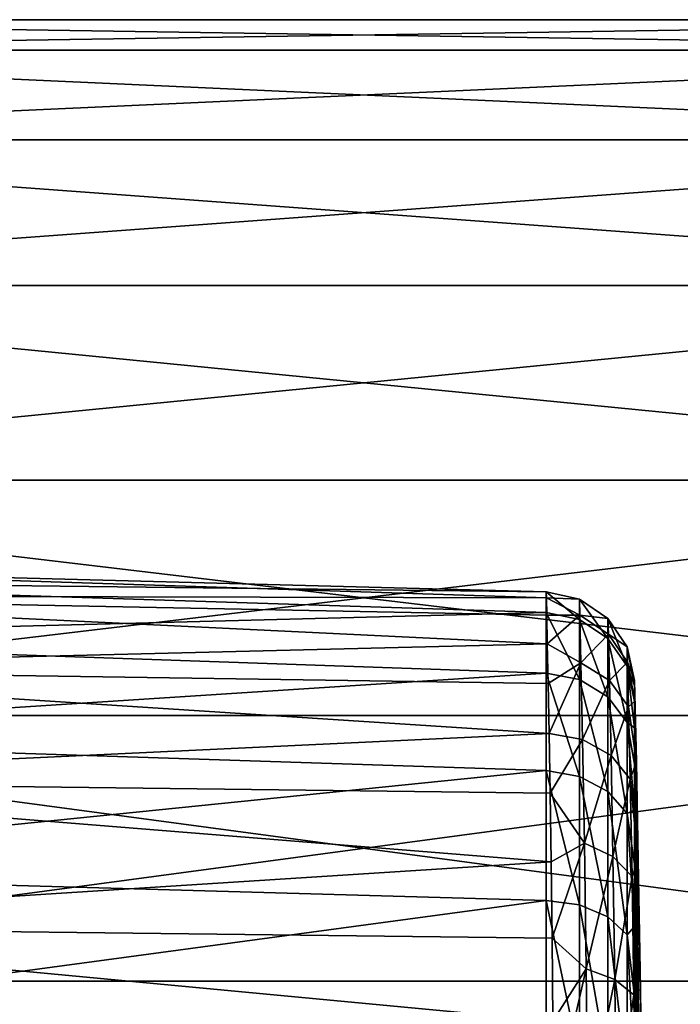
# Model space of a CAD drawing. Header units: millimetres. Extents: x 59 to 120, y -75 to 75.
# Tile 23 of 35: x 81 to 92, y 7 to 23. Entities that reach past the tile are written whole.
import ezdxf

# ---------------------------------------------------------------- set-up
doc = ezdxf.new("R2010")
doc.units = ezdxf.units.MM
doc.header["$LTSCALE"] = 65.185185
for name, color, linetype in [('124', 7, 'CONTINUOUS'), ('125', 7, 'CONTINUOUS'), ('126', 7, 'CONTINUOUS'), ('156', 7, 'CONTINUOUS'), ('182', 7, 'CONTINUOUS'), ('40', 7, 'CONTINUOUS'), ('41', 7, 'CONTINUOUS')]:
    doc.layers.add(name, color=color, linetype=linetype)

msp = doc.modelspace()

# ---------------------------------------------------------------- linework, layer by layer
at = {"layer": '124', "color": 7, "linetype": 'CONTINUOUS'}
for points in [[(90.447, 13.422, 38), (90.447, 13.086, 35.013), (89.895, 13.543, 38), (90.447, 13.422, 38)], [(89.895, 13.543, 38), (90.447, 13.086, 35.013), (89.895, 13.204, 34.986), (89.895, 13.543, 38)], [(90.916, 13.104, 38), (90.916, 12.775, 35.084), (90.447, 13.422, 38), (90.916, 13.104, 38)], [(90.447, 13.422, 38), (90.916, 12.775, 35.084), (90.447, 13.086, 35.013), (90.447, 13.422, 38)], [(90.447, 13.086, 35.013), (90.447, 12.093, 32.176), (89.895, 13.204, 34.986), (90.447, 13.086, 35.013)], [(89.895, 13.204, 34.986), (90.447, 12.093, 32.176), (89.895, 12.202, 32.124), (89.895, 13.204, 34.986)], [(90.916, 12.775, 35.084), (90.916, 11.806, 32.315), (90.447, 13.086, 35.013), (90.916, 12.775, 35.084)], [(90.447, 13.086, 35.013), (90.916, 11.806, 32.315), (90.447, 12.093, 32.176), (90.447, 13.086, 35.013)], [(91.234, 12.634, 38), (91.234, 12.317, 35.189), (90.916, 13.104, 38), (91.234, 12.634, 38)], [(90.916, 13.104, 38), (91.234, 12.317, 35.189), (90.916, 12.775, 35.084), (90.916, 13.104, 38)], [(91.234, 12.317, 35.189), (91.234, 11.383, 32.518), (90.916, 12.775, 35.084), (91.234, 12.317, 35.189)], [(90.916, 12.775, 35.084), (91.234, 11.383, 32.518), (90.916, 11.806, 32.315), (90.916, 12.775, 35.084)], [(91.234, 12.634, 38), (91.354, 12.08, 38), (91.354, 11.992, 36.545), (91.234, 12.634, 38)], [(91.234, 12.317, 35.189), (91.234, 12.634, 38), (91.354, 11.992, 36.545), (91.234, 12.317, 35.189)], [(91.234, 11.383, 32.518), (91.234, 12.317, 35.189), (91.354, 11.296, 33.718), (91.234, 11.383, 32.518)], [(91.354, 11.296, 33.718), (91.234, 12.317, 35.189), (91.354, 11.73, 35.111), (91.354, 11.296, 33.718)], [(91.354, 11.73, 35.111), (91.234, 12.317, 35.189), (91.354, 11.992, 36.545), (91.354, 11.73, 35.111)], [(90.447, 12.093, 32.176), (90.447, 10.494, 29.632), (89.895, 12.202, 32.124), (90.447, 12.093, 32.176)], [(89.895, 12.202, 32.124), (90.447, 10.494, 29.632), (89.895, 10.589, 29.556), (89.895, 12.202, 32.124)], [(90.916, 11.806, 32.315), (90.916, 10.245, 29.83), (90.447, 12.093, 32.176), (90.916, 11.806, 32.315)], [(90.447, 12.093, 32.176), (90.916, 10.245, 29.83), (90.447, 10.494, 29.632), (90.447, 12.093, 32.176)], [(91.234, 11.383, 32.518), (91.234, 9.878, 30.123), (90.916, 11.806, 32.315), (91.234, 11.383, 32.518)], [(90.916, 11.806, 32.315), (91.234, 9.878, 30.123), (90.916, 10.245, 29.83), (90.916, 11.806, 32.315)], [(91.234, 9.878, 30.123), (91.234, 11.383, 32.518), (91.354, 9.943, 31.139), (91.234, 9.878, 30.123)], [(91.354, 9.943, 31.139), (91.234, 11.383, 32.518), (91.354, 10.698, 32.388), (91.354, 9.943, 31.139)], [(91.354, 10.698, 32.388), (91.234, 11.383, 32.518), (91.354, 11.296, 33.718), (91.354, 10.698, 32.388)], [(90.447, 10.494, 29.632), (90.447, 8.369, 27.506), (89.895, 10.589, 29.556), (90.447, 10.494, 29.632)], [(89.895, 10.589, 29.556), (90.447, 8.369, 27.506), (89.895, 8.444, 27.411), (89.895, 10.589, 29.556)], [(90.916, 10.245, 29.83), (90.916, 8.17, 27.755), (90.447, 10.494, 29.632), (90.916, 10.245, 29.83)], [(90.447, 10.494, 29.632), (90.916, 8.17, 27.755), (90.447, 8.369, 27.506), (90.447, 10.494, 29.632)], [(91.234, 9.878, 30.123), (91.234, 7.877, 28.123), (90.916, 10.245, 29.83), (91.234, 9.878, 30.123)], [(90.916, 10.245, 29.83), (91.234, 7.877, 28.123), (90.916, 8.17, 27.755), (90.916, 10.245, 29.83)], [(91.354, 9.044, 29.991), (91.234, 9.878, 30.123), (91.354, 9.943, 31.139), (91.354, 9.044, 29.991)], [(91.234, 7.877, 28.123), (91.234, 9.878, 30.123), (91.354, 8.012, 28.959), (91.234, 7.877, 28.123)], [(91.354, 8.012, 28.959), (91.234, 9.878, 30.123), (91.354, 9.044, 29.991), (91.354, 8.012, 28.959)], [(90.447, 8.369, 27.506), (90.447, 5.824, 25.907), (89.895, 8.444, 27.411), (90.447, 8.369, 27.506)], [(89.895, 8.444, 27.411), (90.447, 5.824, 25.907), (89.895, 5.876, 25.798), (89.895, 8.444, 27.411)], [(90.916, 8.17, 27.755), (90.916, 5.686, 26.194), (90.447, 8.369, 27.506), (90.916, 8.17, 27.755)], [(90.447, 8.369, 27.506), (90.916, 5.686, 26.194), (90.447, 5.824, 25.907), (90.447, 8.369, 27.506)], [(91.234, 7.877, 28.123), (91.234, 5.482, 26.617), (90.916, 8.17, 27.755), (91.234, 7.877, 28.123)], [(90.916, 8.17, 27.755), (91.234, 5.482, 26.617), (90.916, 5.686, 26.194), (90.916, 8.17, 27.755)], [(91.354, 6.864, 28.059), (91.234, 7.877, 28.123), (91.354, 8.012, 28.959), (91.354, 6.864, 28.059)], [(91.234, 5.482, 26.617), (91.234, 7.877, 28.123), (91.354, 5.616, 27.304), (91.234, 5.482, 26.617)], [(91.354, 5.616, 27.304), (91.234, 7.877, 28.123), (91.354, 6.864, 28.059), (91.354, 5.616, 27.304)]]:
    msp.add_3dface(points, dxfattribs=at)
at = {"layer": '125', "color": 7, "linetype": 'CONTINUOUS'}
for points in [[(89.897, 13.447, 39.609), (89.895, 13.543, 38), (73.35, 13.978, 38.558), (89.897, 13.447, 39.609)], [(73.35, 13.978, 38.558), (89.895, 13.543, 38), (73.35, 13.737, 35.355), (73.35, 13.978, 38.558)], [(73.35, 13.483, 41.731), (89.897, 13.447, 39.609), (73.35, 13.978, 38.558), (73.35, 13.483, 41.731)], [(89.895, 13.543, 38), (89.895, 13.204, 34.986), (73.35, 13.737, 35.355), (89.895, 13.543, 38)], [(73.35, 13.737, 35.355), (89.895, 13.204, 34.986), (73.35, 12.772, 32.292), (73.35, 13.737, 35.355)], [(89.903, 13.16, 41.197), (89.897, 13.447, 39.609), (73.35, 13.483, 41.731), (89.903, 13.16, 41.197)], [(89.913, 12.686, 42.741), (89.903, 13.16, 41.197), (73.35, 13.483, 41.731), (89.913, 12.686, 42.741)], [(73.35, 12.277, 44.708), (89.913, 12.686, 42.741), (73.35, 13.483, 41.731), (73.35, 12.277, 44.708)], [(89.895, 13.204, 34.986), (89.895, 12.202, 32.124), (73.35, 12.772, 32.292), (89.895, 13.204, 34.986)], [(73.35, 12.772, 32.292), (89.895, 12.202, 32.124), (73.35, 11.133, 29.529), (73.35, 12.772, 32.292)], [(89.926, 12.031, 44.218), (89.913, 12.686, 42.741), (73.35, 12.277, 44.708), (89.926, 12.031, 44.218)], [(89.941, 11.203, 45.608), (89.926, 12.031, 44.218), (73.35, 12.277, 44.708), (89.941, 11.203, 45.608)], [(73.35, 10.423, 47.331), (89.941, 11.203, 45.608), (73.35, 12.277, 44.708), (73.35, 10.423, 47.331)], [(89.895, 12.202, 32.124), (89.895, 10.589, 29.556), (73.35, 11.133, 29.529), (89.895, 12.202, 32.124)], [(89.958, 10.215, 46.89), (89.941, 11.203, 45.608), (73.35, 10.423, 47.331), (89.958, 10.215, 46.89)], [(73.35, 11.133, 29.529), (89.895, 10.589, 29.556), (73.35, 8.908, 27.213), (73.35, 11.133, 29.529)], [(89.895, 10.589, 29.556), (89.895, 8.444, 27.411), (73.35, 8.908, 27.213), (89.895, 10.589, 29.556)], [(89.975, 9.083, 48.043), (89.958, 10.215, 46.89), (73.35, 10.423, 47.331), (89.975, 9.083, 48.043)], [(73.35, 8.02, 49.462), (89.975, 9.083, 48.043), (73.35, 10.423, 47.331), (73.35, 8.02, 49.462)], [(89.992, 7.821, 49.053), (89.975, 9.083, 48.043), (73.35, 8.02, 49.462), (89.992, 7.821, 49.053)], [(73.35, 8.908, 27.213), (89.895, 8.444, 27.411), (73.35, 6.213, 25.466), (73.35, 8.908, 27.213)], [(89.895, 8.444, 27.411), (89.895, 5.876, 25.798), (73.35, 6.213, 25.466), (89.895, 8.444, 27.411)], [(90.007, 6.449, 49.906), (89.992, 7.821, 49.053), (73.35, 8.02, 49.462), (90.007, 6.449, 49.906)], [(73.352, 5.195, 50.989), (90.007, 6.449, 49.906), (73.35, 8.02, 49.462), (73.352, 5.195, 50.989)]]:
    msp.add_3dface(points, dxfattribs=at)
at = {"layer": '126', "color": 7, "linetype": 'CONTINUOUS'}
for points in [[(91.354, 11.992, 36.545), (91.354, 12.08, 38), (91.5, 0, 38), (91.354, 11.992, 36.545)], [(91.5, 0, 38), (91.354, 12.08, 38), (91.464, 6.041, 38), (91.5, 0, 38)], [(91.354, 11.73, 35.111), (91.354, 11.992, 36.545), (91.5, 0, 38), (91.354, 11.73, 35.111)], [(91.354, 11.296, 33.718), (91.354, 11.73, 35.111), (91.5, 0, 38), (91.354, 11.296, 33.718)], [(91.354, 10.698, 32.388), (91.354, 11.296, 33.718), (91.5, 0, 38), (91.354, 10.698, 32.388)], [(91.354, 9.943, 31.139), (91.354, 10.698, 32.388), (91.5, 0, 38), (91.354, 9.943, 31.139)], [(91.354, 9.044, 29.991), (91.354, 9.943, 31.139), (91.5, 0, 38), (91.354, 9.044, 29.991)], [(91.354, 8.012, 28.959), (91.354, 9.044, 29.991), (91.5, 0, 38), (91.354, 8.012, 28.959)], [(91.354, 6.864, 28.059), (91.354, 8.012, 28.959), (91.5, 0, 38), (91.354, 6.864, 28.059)], [(91.354, 5.616, 27.304), (91.354, 6.864, 28.059), (91.5, 0, 38), (91.354, 5.616, 27.304)]]:
    msp.add_3dface(points, dxfattribs=at)
at = {"layer": '156', "color": 7, "linetype": 'CONTINUOUS'}
for points in [[(90.447, 13.422, 38), (89.895, 13.543, 38), (89.897, 13.447, 39.609), (90.447, 13.422, 38)], [(90.447, 13.422, 38), (89.897, 13.447, 39.609), (90.453, 13.157, 40.65), (90.447, 13.422, 38)], [(89.897, 13.447, 39.609), (89.903, 13.16, 41.197), (90.453, 13.157, 40.65), (89.897, 13.447, 39.609)], [(90.916, 13.104, 38), (90.447, 13.422, 38), (90.453, 13.157, 40.65), (90.916, 13.104, 38)], [(89.903, 13.16, 41.197), (89.913, 12.686, 42.741), (90.453, 13.157, 40.65), (89.903, 13.16, 41.197)], [(90.453, 13.157, 40.65), (89.913, 12.686, 42.741), (90.47, 12.373, 43.199), (90.453, 13.157, 40.65)], [(90.916, 13.104, 38), (90.453, 13.157, 40.65), (90.923, 12.845, 40.585), (90.916, 13.104, 38)], [(90.453, 13.157, 40.65), (90.47, 12.373, 43.199), (90.923, 12.845, 40.585), (90.453, 13.157, 40.65)], [(91.234, 12.634, 38), (90.916, 13.104, 38), (90.923, 12.845, 40.585), (91.234, 12.634, 38)], [(90.923, 12.845, 40.585), (90.47, 12.373, 43.199), (90.94, 12.079, 43.071), (90.923, 12.845, 40.585)], [(91.24, 12.384, 40.49), (91.234, 12.634, 38), (90.923, 12.845, 40.585), (91.24, 12.384, 40.49)], [(91.24, 12.384, 40.49), (90.923, 12.845, 40.585), (90.94, 12.079, 43.071), (91.24, 12.384, 40.49)], [(89.913, 12.686, 42.741), (89.926, 12.031, 44.218), (90.47, 12.373, 43.199), (89.913, 12.686, 42.741)], [(91.354, 12.08, 38), (91.234, 12.634, 38), (91.24, 12.384, 40.49), (91.354, 12.08, 38)], [(89.926, 12.031, 44.218), (89.941, 11.203, 45.608), (90.47, 12.373, 43.199), (89.926, 12.031, 44.218)], [(90.47, 12.373, 43.199), (89.941, 11.203, 45.608), (90.496, 11.101, 45.539), (90.47, 12.373, 43.199)], [(90.47, 12.373, 43.199), (90.496, 11.101, 45.539), (90.94, 12.079, 43.071), (90.47, 12.373, 43.199)], [(91.257, 11.646, 42.885), (91.24, 12.384, 40.49), (90.94, 12.079, 43.071), (91.257, 11.646, 42.885)], [(91.362, 11.738, 40.843), (91.354, 12.08, 38), (91.24, 12.384, 40.49), (91.362, 11.738, 40.843)], [(91.257, 11.646, 42.885), (91.362, 11.738, 40.843), (91.24, 12.384, 40.49), (91.257, 11.646, 42.885)], [(90.94, 12.079, 43.071), (90.496, 11.101, 45.539), (90.967, 10.838, 45.354), (90.94, 12.079, 43.071)], [(91.257, 11.646, 42.885), (90.94, 12.079, 43.071), (90.967, 10.838, 45.354), (91.257, 11.646, 42.885)], [(91.385, 10.733, 43.526), (91.362, 11.738, 40.843), (91.257, 11.646, 42.885), (91.385, 10.733, 43.526)], [(91.283, 10.449, 45.085), (91.257, 11.646, 42.885), (90.967, 10.838, 45.354), (91.283, 10.449, 45.085)], [(91.283, 10.449, 45.085), (91.385, 10.733, 43.526), (91.257, 11.646, 42.885), (91.283, 10.449, 45.085)], [(89.941, 11.203, 45.608), (89.958, 10.215, 46.89), (90.496, 11.101, 45.539), (89.941, 11.203, 45.608)], [(90.496, 11.101, 45.539), (89.958, 10.215, 46.89), (90.526, 9.392, 47.582), (90.496, 11.101, 45.539)], [(90.496, 11.101, 45.539), (90.526, 9.392, 47.582), (90.967, 10.838, 45.354), (90.496, 11.101, 45.539)], [(90.967, 10.838, 45.354), (90.526, 9.392, 47.582), (90.998, 9.17, 47.347), (90.967, 10.838, 45.354)], [(91.283, 10.449, 45.085), (90.967, 10.838, 45.354), (90.998, 9.17, 47.347), (91.283, 10.449, 45.085)], [(91.417, 9.115, 45.901), (91.385, 10.733, 43.526), (91.283, 10.449, 45.085), (91.417, 9.115, 45.901)], [(91.314, 8.84, 47.004), (91.283, 10.449, 45.085), (90.998, 9.17, 47.347), (91.314, 8.84, 47.004)], [(91.314, 8.84, 47.004), (91.417, 9.115, 45.901), (91.283, 10.449, 45.085), (91.314, 8.84, 47.004)], [(89.958, 10.215, 46.89), (89.975, 9.083, 48.043), (90.526, 9.392, 47.582), (89.958, 10.215, 46.89)], [(89.975, 9.083, 48.043), (89.992, 7.821, 49.053), (90.526, 9.392, 47.582), (89.975, 9.083, 48.043)], [(90.526, 9.392, 47.582), (89.992, 7.821, 49.053), (90.556, 7.311, 49.249), (90.526, 9.392, 47.582)], [(90.526, 9.392, 47.582), (90.556, 7.311, 49.249), (90.998, 9.17, 47.347), (90.526, 9.392, 47.582)], [(90.998, 9.17, 47.347), (90.556, 7.311, 49.249), (91.028, 7.138, 48.973), (90.998, 9.17, 47.347)], [(91.314, 8.84, 47.004), (90.998, 9.17, 47.347), (91.028, 7.138, 48.973), (91.314, 8.84, 47.004)], [(91.451, 6.98, 47.827), (91.417, 9.115, 45.901), (91.314, 8.84, 47.004), (91.451, 6.98, 47.827)], [(91.343, 6.881, 48.57), (91.314, 8.84, 47.004), (91.028, 7.138, 48.973), (91.343, 6.881, 48.57)], [(91.343, 6.881, 48.57), (91.451, 6.98, 47.827), (91.314, 8.84, 47.004), (91.343, 6.881, 48.57)], [(89.992, 7.821, 49.053), (90.007, 6.449, 49.906), (90.556, 7.311, 49.249), (89.992, 7.821, 49.053)], [(90.007, 6.449, 49.906), (90.021, 4.987, 50.587), (90.556, 7.311, 49.249), (90.007, 6.449, 49.906)], [(90.556, 7.311, 49.249), (90.021, 4.987, 50.587), (90.581, 4.946, 50.47), (90.556, 7.311, 49.249)], [(90.556, 7.311, 49.249), (90.581, 4.946, 50.47), (91.028, 7.138, 48.973), (90.556, 7.311, 49.249)], [(90.581, 4.946, 50.47), (91.054, 4.829, 50.165), (91.028, 7.138, 48.973), (90.581, 4.946, 50.47)], [(91.054, 4.829, 50.165), (91.343, 6.881, 48.57), (91.028, 7.138, 48.973), (91.054, 4.829, 50.165)], [(91.369, 4.655, 49.717), (91.343, 6.881, 48.57), (91.054, 4.829, 50.165), (91.369, 4.655, 49.717)], [(91.467, 5.753, 48.587), (91.451, 6.98, 47.827), (91.343, 6.881, 48.57), (91.467, 5.753, 48.587)], [(91.369, 4.655, 49.717), (91.467, 5.753, 48.587), (91.343, 6.881, 48.57), (91.369, 4.655, 49.717)]]:
    msp.add_3dface(points, dxfattribs=at)
at = {"layer": '182', "color": 7, "linetype": 'CONTINUOUS'}
for points in [[(91.464, 6.041, 38), (91.354, 12.08, 38), (91.451, 6.98, 47.827), (91.464, 6.041, 38)], [(91.354, 12.08, 38), (91.362, 11.738, 40.843), (91.385, 10.733, 43.526), (91.354, 12.08, 38)], [(91.354, 12.08, 38), (91.385, 10.733, 43.526), (91.417, 9.115, 45.901), (91.354, 12.08, 38)], [(91.354, 12.08, 38), (91.417, 9.115, 45.901), (91.451, 6.98, 47.827), (91.354, 12.08, 38)], [(91.464, 6.041, 38), (91.451, 6.98, 47.827), (91.467, 5.753, 48.587), (91.464, 6.041, 38)]]:
    msp.add_3dface(points, dxfattribs=at)
at = {"layer": '40', "linetype": 'CONTINUOUS'}
for points in [[(70.5, 23, -28), (70.5, 22.497, -23.218), (103.25, 23, -28), (70.5, 23, -28)], [(103.25, 23, -28), (70.5, 22.497, -23.218), (103.25, 22.497, -23.218), (103.25, 23, -28)], [(70.5, 22.497, -23.218), (70.5, 21.012, -18.645), (103.25, 22.497, -23.218), (70.5, 22.497, -23.218)], [(103.25, 22.497, -23.218), (70.5, 21.012, -18.645), (103.25, 21.012, -18.645), (103.25, 22.497, -23.218)], [(70.5, 21.012, -18.645), (70.5, 18.607, -14.481), (103.25, 21.012, -18.645), (70.5, 21.012, -18.645)], [(103.25, 21.012, -18.645), (70.5, 18.607, -14.481), (103.25, 18.607, -14.481), (103.25, 21.012, -18.645)], [(70.5, 18.607, -14.481), (70.5, 15.39, -10.908), (103.25, 18.607, -14.481), (70.5, 18.607, -14.481)], [(103.25, 18.607, -14.481), (70.5, 15.39, -10.908), (103.25, 15.39, -10.908), (103.25, 18.607, -14.481)], [(70.5, 15.39, -10.908), (70.5, 11.5, -8.081), (103.25, 15.39, -10.908), (70.5, 15.39, -10.908)], [(103.25, 15.39, -10.908), (70.5, 11.5, -8.081), (103.25, 11.5, -8.081), (103.25, 15.39, -10.908)], [(70.5, 11.5, -8.081), (70.5, 7.107, -6.126), (103.25, 11.5, -8.081), (70.5, 11.5, -8.081)], [(103.25, 11.5, -8.081), (70.5, 7.107, -6.126), (103.25, 7.107, -6.126), (103.25, 11.5, -8.081)], [(70.5, 7.107, -6.126), (70.5, 2.404, -5.126), (103.25, 7.107, -6.126), (70.5, 7.107, -6.126)], [(103.25, 7.107, -6.126), (70.5, 2.404, -5.126), (103.25, 2.404, -5.126), (103.25, 7.107, -6.126)]]:
    msp.add_3dface(points, dxfattribs=at)
at = {"layer": '41', "linetype": 'CONTINUOUS'}
for points in [[(70.5, 22.497, -32.782), (70.5, 23, -28), (103.25, 22.497, -32.782), (70.5, 22.497, -32.782)], [(70.5, 23, -28), (103.25, 23, -28), (103.25, 22.497, -32.782), (70.5, 23, -28)], [(70.5, 21.012, -37.355), (70.5, 22.497, -32.782), (103.25, 21.012, -37.355), (70.5, 21.012, -37.355)], [(103.25, 21.012, -37.355), (70.5, 22.497, -32.782), (103.25, 22.497, -32.782), (103.25, 21.012, -37.355)], [(70.5, 18.607, -41.519), (70.5, 21.012, -37.355), (103.25, 18.607, -41.519), (70.5, 18.607, -41.519)], [(103.25, 18.607, -41.519), (70.5, 21.012, -37.355), (103.25, 21.012, -37.355), (103.25, 18.607, -41.519)], [(70.5, 15.39, -45.092), (70.5, 18.607, -41.519), (103.25, 15.39, -45.092), (70.5, 15.39, -45.092)], [(103.25, 15.39, -45.092), (70.5, 18.607, -41.519), (103.25, 18.607, -41.519), (103.25, 15.39, -45.092)], [(70.5, 11.5, -47.919), (70.5, 15.39, -45.092), (103.25, 11.5, -47.919), (70.5, 11.5, -47.919)], [(103.25, 11.5, -47.919), (70.5, 15.39, -45.092), (103.25, 15.39, -45.092), (103.25, 11.5, -47.919)], [(70.5, 7.107, -49.874), (70.5, 11.5, -47.919), (103.25, 7.107, -49.874), (70.5, 7.107, -49.874)], [(103.25, 7.107, -49.874), (70.5, 11.5, -47.919), (103.25, 11.5, -47.919), (103.25, 7.107, -49.874)], [(70.5, 2.404, -50.874), (70.5, 7.107, -49.874), (103.25, 2.404, -50.874), (70.5, 2.404, -50.874)], [(103.25, 2.404, -50.874), (70.5, 7.107, -49.874), (103.25, 7.107, -49.874), (103.25, 2.404, -50.874)]]:
    msp.add_3dface(points, dxfattribs=at)

doc.saveas('drawing.dxf')
